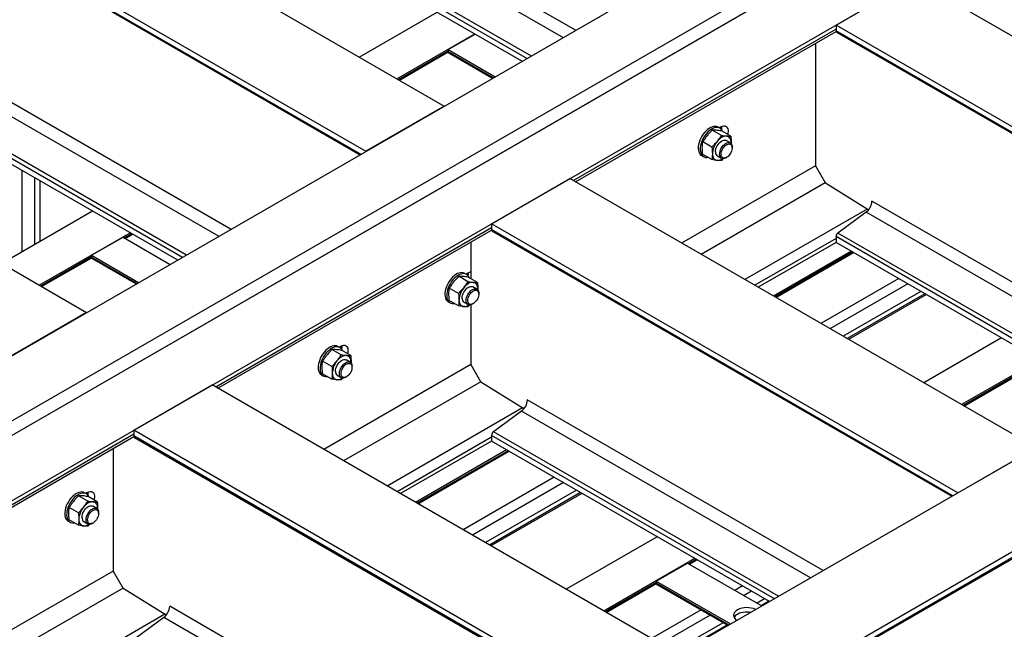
# Model space of a CAD drawing. Header units: millimetres. Extents: x 0 to 25230, y 0 to 17820.
# Tile 59 of 214: x 7941 to 9050, y 12447 to 13134. Entities that reach past the tile are written whole.
import ezdxf

# ---------------------------------------------------------------- set-up
doc = ezdxf.new("R2010")
doc.units = ezdxf.units.MM
doc.linetypes.add('SLD-Sólida', pattern=[0])
doc.layers.add('REFERÊNCIAS', color=9, linetype='SLD-Sólida')

msp = doc.modelspace()

# ---------------------------------------------------------------- linework, layer by layer
at = {"layer": 'REFERÊNCIAS', "linetype": 'SLD-Sólida', "lineweight": 25, "ltscale": 30}
for p, q in [((5298.9, 11235.8), (9852.7, 13864.6)), ((5362.6, 11199), (9916.3, 13827.9)), ((9923.4, 13815.6), (5369.6, 11186.8)), ((9930.7, 13819.6), (5376.9, 11190.8)), ((9994.3, 13782.9), (5440.5, 11154)), ((10519.6, 13479.6), (5965.8, 10850.8)), ((10608, 13428.6), (6054.2, 10799.8)), ((7868.3, 13354.9), (8419, 13037)), ((8208.5, 13329.5), (8567.1, 13122.5)), ((8201.9, 13317), (8553, 13114.3)), ((7779.9, 13303.9), (8330.7, 12986)), ((7779.9, 13297.4), (8325.1, 12982.7)), ((7780.6, 13295.8), (8324, 12982.1)), ((8170.3, 13293.6), (8516.9, 13093.5)), ((8168.1, 13289.5), (8512.3, 13090.8)), ((8168.1, 13283), (8506.7, 13087.6)), ((8860.5, 13128.3), (8948.8, 13179.3)), ((9474.1, 12876.1), (8948.8, 13179.3)), ((8323.3, 13092.3), (8410.9, 13142.9)), ((8860.5, 13128.3), (8860.5, 13121.9)), ((9385.8, 12825.1), (8860.5, 13128.3)), ((7465.2, 13122.2), (8016, 12804.3)), ((8365.7, 13067.8), (8453.3, 13118.4)), ((8423.3, 13100.6), (8453.7, 13118.2)), ((8860.5, 13123.8), (8564.6, 12953)), ((8566.9, 12951.6), (8860.5, 13121.1)), ((9380.2, 12821.8), (8860.5, 13121.9)), ((8861.2, 13120.2), (9379.1, 12821.2)), ((7820.3, 13105.4), (8178.9, 12898.4)), ((8837.2, 13107.6), (8837.2, 12969.6)), ((8367.3, 13066.8), (8423.3, 13099.2)), ((8368.4, 13066.2), (8423.3, 13098)), ((8423.3, 13100.6), (8476.3, 13070)), ((8423.3, 13100.6), (8423.3, 13098.6)), ((8423.3, 13098.6), (8474.5, 13069)), ((8424, 13097), (8473.5, 13068.4)), ((7813.7, 13092.9), (8164.8, 12890.2)), ((8435.3, 13090.4), (8473.5, 13068.4)), ((7779.9, 13065.4), (8124.1, 12866.7)), ((7782.1, 13069.5), (8128.7, 12869.4)), ((7779.9, 13058.9), (8118.5, 12863.5)), ((8419, 13037), (8330.7, 12986)), ((8731.3, 13003.9), (8720.9, 13009.9)), ((8729.7, 13012.1), (8727.6, 13013.3)), ((8731.1, 13013.6), (8729.1, 13012.4)), ((8741.9, 13003), (8731.5, 13009)), ((8731.8, 13013.2), (8731.8, 13013.2)), ((8720.7, 12990.7), (8710.3, 12996.7)), ((8741.4, 12995.5), (8736.8, 12998.2)), ((8742.3, 12994.7), (8742.4, 12995.6)), ((8742.4, 12995.6), (8742.3, 12994.6)), ((8720.7, 12976.6), (8710.3, 12982.6)), ((8743.4, 12989.9), (8743.4, 12990.9)), ((8709.1, 12981.2), (8711.2, 12980)), ((8726.8, 12980.8), (8731.4, 12978.2)), ((8733.5, 12977.9), (8731.3, 12975.6)), ((8736.4, 12978.7), (8737.3, 12979.2)), ((7943.3, 12872.9), (7943.3, 12964.6)), ((8837.2, 12969.6), (8686.5, 12882.6)), ((8837.2, 12969.6), (8848.5, 12950)), ((7957.4, 12956.5), (7957.4, 12881.1)), ((7963.3, 12953.1), (7963.3, 12884.5)), ((8472.2, 12904.2), (8560.6, 12955.2)), ((9085.9, 12652), (8560.6, 12955.2)), ((8848.3, 12950.3), (8708.7, 12869.8)), ((8896.9, 12919.9), (8848.5, 12950)), ((9234.1, 12737.5), (8900.8, 12929.8)), ((7920.2, 12859.6), (8022.7, 12918.8)), ((8895.4, 12920.9), (8757.8, 12841.4)), ((8894.3, 12917.3), (8862.6, 12893.9)), ((9219.9, 12729.3), (8894.3, 12917.3)), ((7962.6, 12835.1), (8065.1, 12894.3)), ((8058.3, 12888.4), (8066.8, 12893.3)), ((8472.2, 12899.7), (8161.5, 12720.3)), ((8163.9, 12718.9), (8472.3, 12897)), ((8997.6, 12601), (8472.2, 12904.2)), ((8472.2, 12904.2), (8472.2, 12897.8)), ((8992, 12597.7), (8472.2, 12897.8)), ((8473, 12896.1), (8990.9, 12597.1)), ((9183.8, 12708.5), (8862.6, 12893.9)), ((8021.6, 12868.8), (8057, 12889.2)), ((8057, 12889.2), (8110, 12858.6)), ((8059.3, 12887.8), (8067.8, 12892.7)), ((8449, 12883.5), (8449, 12842.4)), ((8860.5, 12887.9), (8768.9, 12835)), ((8860.5, 12883.3), (8772.8, 12832.8)), ((8860.5, 12889.8), (8860.5, 12883.3)), ((9179.2, 12705.8), (8860.5, 12889.8)), ((9173.6, 12702.6), (8860.5, 12883.3)), ((8877.4, 12873.5), (8789.8, 12822.9)), ((8879.1, 12872.6), (8791.4, 12822)), ((8792.5, 12821.4), (8880.1, 12872)), ((7964.3, 12834.2), (8021.6, 12867.3)), ((7965.3, 12833.6), (8021.7, 12866.1)), ((8021.6, 12868.8), (8074.6, 12838.2)), ((8021.6, 12868.8), (8021.6, 12866.7)), ((8021.6, 12866.7), (8072.9, 12837.1)), ((8022.4, 12865.1), (8071.9, 12836.5)), ((8033.7, 12858.6), (8071.8, 12836.5)), ((8445.7, 12839), (8435.3, 12845.1)), ((8444.1, 12847.2), (8442, 12848.4)), ((8445.5, 12848.7), (8443.5, 12847.6)), ((8456.4, 12838.1), (8445.9, 12844.1)), ((8446.2, 12848.3), (8446.2, 12848.3)), ((8931.1, 12842.6), (8843.4, 12792)), ((8435.1, 12825.8), (8424.7, 12831.9)), ((8455.8, 12830.7), (8451.2, 12833.3)), ((8456.8, 12830.8), (8456.7, 12829.7)), ((8456.8, 12829.8), (8456.8, 12830.8)), ((8941.4, 12836.6), (8853.7, 12786)), ((8956.1, 12828.1), (8868.4, 12777.5)), ((8423.5, 12816.4), (8425.6, 12815.2)), ((8435.1, 12811.7), (8424.7, 12817.7)), ((8441.2, 12816), (8445.8, 12813.3)), ((8457.9, 12825.1), (8457.9, 12826.1)), ((8960.7, 12825.5), (8873, 12774.9)), ((8962.3, 12824.6), (8874.7, 12774)), ((8447.9, 12813), (8445.7, 12810.8)), ((8449, 12813.1), (8449, 12745.5)), ((8450.8, 12813.8), (8451.7, 12814.3)), ((8016, 12804.3), (7927.6, 12753.3)), ((9047.1, 12775.6), (8959.5, 12725)), ((8303, 12756.6), (8292.5, 12762.6)), ((8301.3, 12764.8), (8299.2, 12766)), ((8302.7, 12766.3), (8300.7, 12765.1)), ((8313.6, 12755.7), (8303.1, 12761.7)), ((8303.4, 12765.9), (8303.4, 12765.9)), ((8292.4, 12743.4), (8281.9, 12749.4)), ((8313, 12748.2), (8308.4, 12750.9)), ((9089.6, 12751.1), (9001.9, 12700.5)), ((8449, 12745.5), (8283.4, 12649.9)), ((8314, 12747.4), (8314, 12748.3)), ((8314, 12748.3), (8314, 12747.3)), ((8315.1, 12742.6), (8315.1, 12743.6)), ((8449, 12745.5), (8460.3, 12725.9)), ((8280.7, 12734), (8282.8, 12732.7)), ((8292.4, 12729.3), (8281.9, 12735.3)), ((8298.4, 12733.6), (8303, 12730.9)), ((8305.1, 12730.6), (8303, 12728.3)), ((8308, 12731.4), (8308.9, 12731.9)), ((9059.5, 12731.9), (9003.5, 12699.5)), ((9004.6, 12698.9), (9059.6, 12730.7)), ((8069.2, 12671.5), (8157.6, 12722.6)), ((8682.9, 12419.3), (8157.6, 12722.6)), ((8460.1, 12726.2), (8305.6, 12637.1)), ((8508.7, 12695.8), (8460.3, 12725.9)), ((8845.9, 12513.4), (8512.6, 12705.7)), ((8507.2, 12696.7), (8354.7, 12608.7)), ((8506, 12693.2), (8474.4, 12669.8)), ((8831.7, 12505.2), (8506, 12693.2)), ((8594.5, 12368.3), (8069.2, 12671.5)), ((8069.2, 12671.5), (8069.2, 12665.1)), ((8069.2, 12667), (7765.5, 12491.7)), ((7767.9, 12490.3), (8069.3, 12664.4)), ((8588.9, 12365), (8069.2, 12665.1)), ((8069.9, 12663.4), (8587.9, 12364.4)), ((8472.2, 12663.8), (8365.8, 12602.3)), ((8472.2, 12665.7), (8472.2, 12659.2)), ((8791, 12481.7), (8472.2, 12665.7)), ((8795.6, 12484.4), (8474.4, 12669.8)), ((8045.9, 12650.9), (8045.9, 12512.8)), ((8472.2, 12659.2), (8369.8, 12600.1)), ((8489.2, 12649.4), (8386.7, 12590.3)), ((8785.4, 12478.5), (8472.2, 12659.2)), ((8997.6, 12601), (9085.9, 12652)), ((8490.9, 12648.5), (8388.4, 12589.3)), ((8389.4, 12588.7), (8491.9, 12647.9)), ((8542.9, 12618.5), (8440.4, 12559.3)), ((8553.2, 12612.5), (8450.7, 12553.4)), ((8017.4, 12591.8), (8006.9, 12597.8)), ((8015.8, 12599.9), (8013.6, 12601.1)), ((8017.1, 12601.4), (8015.1, 12600.3)), ((8028, 12590.8), (8017.6, 12596.8)), ((8017.8, 12601), (8017.8, 12601)), ((8567.9, 12604), (8465.4, 12544.9)), ((8572.5, 12601.4), (8470, 12542.2)), ((8574.1, 12600.4), (8471.6, 12541.3)), ((8006.8, 12578.6), (7996.3, 12584.6)), ((8027.4, 12583.4), (8022.8, 12586)), ((8028.4, 12582.5), (8028.4, 12583.5)), ((8028.4, 12583.5), (8028.4, 12582.4)), ((8029.5, 12577.8), (8029.5, 12578.8)), ((7995.1, 12569.1), (7997.3, 12567.9)), ((8006.8, 12564.4), (7996.3, 12570.4)), ((8012.8, 12568.7), (8017.4, 12566)), ((8019.5, 12565.7), (8017.4, 12563.5)), ((8022.4, 12566.5), (8023.3, 12567)), ((8658.9, 12551.5), (8556.4, 12492.3)), ((9085.9, 12543.5), (8776.9, 12365)), ((8777.9, 12364.4), (9086.2, 12542.4)), ((8701.4, 12527), (8598.9, 12467.8)), ((8657.9, 12501.5), (8693.2, 12521.9)), ((8693.2, 12521.9), (8776.9, 12473.6)), ((8703, 12526), (8694.5, 12521.1)), ((8695.5, 12520.5), (8704, 12525.4)), ((8045.9, 12512.8), (7887.5, 12421.3)), ((8045.9, 12512.8), (8057.2, 12493.2)), ((8657.9, 12500), (8600.5, 12466.9)), ((8601.5, 12466.3), (8657.9, 12498.8)), ((8657.9, 12501.5), (8741.6, 12453.2)), ((8657.9, 12501.5), (8657.9, 12499.4)), ((8657.9, 12499.4), (8739.8, 12452.1)), ((8658.6, 12497.8), (8738.8, 12451.6)), ((8755, 12496), (8746.5, 12491.1)), ((8057, 12493.6), (7909.7, 12408.5)), ((8105.7, 12463.1), (8057.2, 12493.2)), ((8669.9, 12491.3), (8738.8, 12451.5)), ((8765.3, 12490.1), (8756.8, 12485.2)), ((8442.8, 12280.7), (8109.6, 12473.1)), ((8780, 12481.6), (8771.5, 12476.7)), ((8784.6, 12478.9), (8776.1, 12474)), ((8104.1, 12464.1), (7958.8, 12380.2)), ((8103, 12460.5), (8071.4, 12437.2)), ((8428.7, 12272.5), (8103, 12460.5)), ((8708.4, 12469.1), (8652.5, 12436.8)), ((8718.7, 12463.1), (8662.8, 12430.9)), ((8733.4, 12454.6), (8677.5, 12422.4)), ((8738, 12452), (8682.1, 12419.8))]:
    msp.add_line(p, q, dxfattribs=at)
at = {"layer": 'REFERÊNCIAS', "linetype": 'SLD-Sólida', "lineweight": 25, "ltscale": 30, "flags": 128}
for points in [[(8435.3, 13090.4), (8435.3, 13090.4), (8435.2, 13090.5)], [(8727.6, 13013.3), (8727.5, 13013.3), (8726.1, 13013.9), (8724.6, 13014.1), (8722.9, 13014.1), (8721.2, 13013.6), (8719.4, 13012.9), (8717.5, 13011.9), (8715.7, 13010.6), (8714, 13009), (8712.3, 13007.2), (8710.7, 13005.2), (8709.3, 13003), (8708.1, 13000.8), (8707.1, 12998.4), (8706.3, 12996.1)], [(8732.8, 13008.2), (8732.6, 13008.6), (8731.8, 13010), (8730.8, 13011.2), (8729.6, 13012.1), (8728.2, 13012.7), (8726.7, 13012.9), (8725, 13012.8), (8723.3, 13012.4), (8721.5, 13011.7), (8719.7, 13010.7), (8717.9, 13009.3), (8716.1, 13007.8), (8714.4, 13006), (8712.9, 13004), (8711.5, 13001.8), (8710.2, 12999.5), (8709.2, 12997.2), (8708.4, 12994.9)], [(8731.1, 13013.6), (8732.5, 13014.3), (8733.9, 13014.6), (8735.2, 13014.6), (8736.3, 13014.3), (8737.3, 13013.6), (8738, 13012.6), (8738.5, 13011.4), (8738.8, 13009.9), (8738.8, 13008.3), (8738.5, 13006.5), (8738.2, 13005.1)], [(8731.3, 13010.7), (8731.6, 13012.4), (8731.6, 13013.9)], [(8731.3, 13010.8), (8731.5, 13012.4), (8731.6, 13013.9)], [(8706.3, 12996.1), (8705.7, 12993.7), (8705.3, 12991.5), (8705.3, 12989.3), (8705.4, 12987.3), (8705.9, 12985.5), (8706.5, 12983.9), (8707.4, 12982.6), (8708.5, 12981.6), (8709.1, 12981.2)], [(8708.4, 12994.9), (8707.8, 12992.5), (8707.5, 12990.3), (8707.4, 12988.1), (8707.6, 12986.1), (8708, 12984.3), (8708.6, 12982.7), (8709.5, 12981.4), (8710.7, 12980.4), (8712, 12979.7), (8713.4, 12979.2), (8715, 12979.2), (8716, 12979.3)], [(8724.7, 12985.4), (8724.8, 12987), (8725.2, 12988.8), (8725.8, 12990.5), (8726.7, 12992.2), (8727.7, 12993.8), (8728.8, 12995.2), (8730.1, 12996.5), (8731.4, 12997.5), (8732.8, 12998.2), (8734.1, 12998.6), (8735.3, 12998.6), (8736.4, 12998.4), (8736.8, 12998.2)], [(8737.1, 13003.2), (8735.8, 13003.2), (8734.5, 13002.9), (8733.2, 13002.5), (8731.8, 13001.8), (8730.4, 13000.9), (8729, 12999.8), (8727.7, 12998.5), (8726.5, 12997.1)], [(8729.3, 12982.8), (8729.4, 12984.4), (8729.8, 12986.1), (8730.4, 12987.8), (8731.2, 12989.5), (8732.3, 12991.1), (8733.4, 12992.6), (8734.7, 12993.8), (8736, 12994.8), (8737.4, 12995.5), (8738.7, 12995.9), (8739.9, 12996), (8741, 12995.7), (8741.9, 12995.1), (8742.7, 12994.2), (8743.1, 12993.1), (8743.4, 12991.7), (8743.4, 12990.9)], [(8731.1, 12982.8), (8731.2, 12984.3), (8731.6, 12985.9), (8732.2, 12987.5), (8733, 12989.1), (8734, 12990.5), (8735.1, 12991.8), (8736.3, 12992.9), (8737.6, 12993.7), (8738.8, 12994.2), (8740, 12994.3), (8741, 12994.2), (8741.9, 12993.7), (8742.7, 12992.9), (8743.2, 12991.9), (8743.4, 12990.6), (8743.4, 12989.2), (8743.2, 12987.6), (8742.7, 12986), (8741.9, 12984.4), (8741, 12982.9), (8740, 12981.5), (8738.8, 12980.3), (8737.6, 12979.4), (8736.3, 12978.7), (8735.1, 12978.4), (8734, 12978.4), (8733, 12978.7), (8732.2, 12979.3), (8731.6, 12980.2), (8731.2, 12981.4), (8731.1, 12982.8)], [(8742.4, 12995.6), (8742.3, 12997.2), (8742, 12998.6), (8741.6, 12999.9), (8741, 13000.9), (8740.2, 13001.8), (8739.3, 13002.5), (8738.2, 13003), (8737.1, 13003.2)], [(8721.2, 12983.4), (8721.3, 12981.8), (8721.5, 12980.4), (8722, 12979.2), (8722.6, 12978.1), (8723.4, 12977.2), (8724.3, 12976.5), (8725.3, 12976.1), (8726.5, 12975.8)], [(8736.4, 12978.7), (8736, 12978.5), (8734.7, 12978), (8733.4, 12977.7), (8732.3, 12977.8), (8731.2, 12978.3), (8730.4, 12979), (8729.8, 12980), (8729.4, 12981.3), (8729.3, 12982.8)], [(8033.7, 12858.6), (8033.7, 12858.6), (8033.6, 12858.6)], [(8442, 12848.4), (8441.9, 12848.5), (8440.5, 12849), (8439, 12849.3), (8437.3, 12849.2), (8435.6, 12848.8), (8433.8, 12848.1), (8432, 12847), (8430.2, 12845.7), (8428.4, 12844.1), (8426.7, 12842.3), (8425.2, 12840.3), (8423.8, 12838.2), (8422.5, 12835.9), (8421.5, 12833.6), (8420.7, 12831.2)], [(8445.7, 12845.9), (8446, 12847.6), (8446, 12849)], [(8445.7, 12845.9), (8446, 12847.6), (8446, 12849)], [(8447.2, 12843.4), (8447, 12843.7), (8446.3, 12845.2), (8445.3, 12846.4), (8444, 12847.2), (8442.7, 12847.8), (8441.1, 12848.1), (8439.5, 12848), (8437.7, 12847.6), (8435.9, 12846.8), (8434.1, 12845.8), (8432.3, 12844.5), (8430.5, 12842.9), (8428.8, 12841.1), (8427.3, 12839.1), (8425.9, 12836.9), (8424.6, 12834.7), (8423.6, 12832.3), (8422.8, 12830)], [(8451.5, 12838.3), (8450.2, 12838.3), (8448.9, 12838.1), (8447.6, 12837.6), (8446.2, 12836.9), (8444.8, 12836), (8443.4, 12834.9), (8442.1, 12833.6), (8440.9, 12832.2)], [(8456.8, 12830.8), (8456.7, 12832.3), (8456.4, 12833.7), (8456, 12835), (8455.4, 12836.1), (8454.6, 12837), (8453.7, 12837.6), (8452.6, 12838.1), (8451.5, 12838.3)], [(8420.7, 12831.2), (8420.1, 12828.9), (8419.8, 12826.6), (8419.7, 12824.5), (8419.9, 12822.5), (8420.3, 12820.7), (8420.9, 12819.1), (8421.8, 12817.8), (8423, 12816.7), (8423.5, 12816.4)], [(8422.8, 12830), (8422.2, 12827.7), (8421.9, 12825.4), (8421.8, 12823.2), (8422, 12821.2), (8422.4, 12819.4), (8423.1, 12817.9), (8424, 12816.5), (8425.1, 12815.5), (8426.4, 12814.8), (8427.8, 12814.4), (8429.4, 12814.3), (8430.5, 12814.4)], [(8439.1, 12820.6), (8439.2, 12822.2), (8439.6, 12823.9), (8440.2, 12825.6), (8441.1, 12827.3), (8442.1, 12828.9), (8443.3, 12830.4), (8444.5, 12831.6), (8445.9, 12832.6), (8447.2, 12833.3), (8448.5, 12833.7), (8449.7, 12833.8), (8450.8, 12833.5), (8451.2, 12833.3)], [(8443.7, 12817.9), (8443.8, 12819.5), (8444.2, 12821.2), (8444.8, 12823), (8445.7, 12824.7), (8446.7, 12826.3), (8447.8, 12827.7), (8449.1, 12829), (8450.4, 12830), (8451.8, 12830.7), (8453.1, 12831), (8454.3, 12831.1), (8455.4, 12830.8), (8456.3, 12830.3), (8457.1, 12829.4), (8457.6, 12828.2), (8457.8, 12826.8), (8457.9, 12826.1)], [(8445.5, 12817.9), (8445.6, 12819.4), (8446, 12821), (8446.6, 12822.6), (8447.4, 12824.2), (8448.4, 12825.7), (8449.5, 12826.9), (8450.7, 12828), (8452, 12828.8), (8453.2, 12829.3), (8454.4, 12829.5), (8455.5, 12829.3), (8456.4, 12828.8), (8457.1, 12828.1), (8457.6, 12827), (8457.8, 12825.8), (8457.8, 12824.3), (8457.6, 12822.8), (8457.1, 12821.1), (8456.4, 12819.5), (8455.5, 12818), (8454.4, 12816.6), (8453.2, 12815.5), (8452, 12814.5), (8450.7, 12813.9), (8449.5, 12813.5), (8448.4, 12813.5), (8447.4, 12813.8), (8446.6, 12814.5), (8446, 12815.4), (8445.6, 12816.5), (8445.5, 12817.9)], [(8435.6, 12818.5), (8435.7, 12817), (8435.9, 12815.6), (8436.4, 12814.3), (8437, 12813.2), (8437.8, 12812.3), (8438.7, 12811.7), (8439.7, 12811.2), (8440.9, 12811)], [(8450.8, 12813.8), (8450.4, 12813.6), (8449.1, 12813.1), (8447.8, 12812.9), (8446.7, 12813), (8445.7, 12813.4), (8444.8, 12814.1), (8444.2, 12815.2), (8443.8, 12816.4), (8443.7, 12817.9)], [(8299.2, 12766), (8299.1, 12766), (8297.7, 12766.6), (8296.2, 12766.9), (8294.6, 12766.8), (8292.8, 12766.4), (8291, 12765.6), (8289.2, 12764.6), (8287.4, 12763.3), (8285.6, 12761.7), (8283.9, 12759.9), (8282.4, 12757.9), (8281, 12755.7), (8279.7, 12753.5), (8278.7, 12751.1), (8277.9, 12748.8)], [(8304.4, 12761), (8304.3, 12761.3), (8303.5, 12762.8), (8302.5, 12763.9), (8301.3, 12764.8), (8299.9, 12765.4), (8298.3, 12765.6), (8296.7, 12765.5), (8294.9, 12765.1), (8293.1, 12764.4), (8291.3, 12763.4), (8289.5, 12762), (8287.7, 12760.5), (8286, 12758.7), (8284.5, 12756.7), (8283.1, 12754.5), (8281.9, 12752.2), (8280.8, 12749.9), (8280, 12747.6)], [(8302.7, 12766.3), (8304.1, 12767), (8305.5, 12767.3), (8306.8, 12767.3), (8307.9, 12767), (8308.9, 12766.3), (8309.7, 12765.3), (8310.2, 12764.1), (8310.4, 12762.6), (8310.4, 12761), (8310.2, 12759.2), (8309.8, 12757.8)], [(8302.9, 12763.5), (8303.2, 12765.2), (8303.2, 12766.6)], [(8303, 12763.4), (8303.2, 12765.2), (8303.2, 12766.6)], [(8303.4, 12765.9), (8303.4, 12765.1), (8303.1, 12763.3)], [(8296.3, 12738.1), (8296.5, 12739.8), (8296.8, 12741.5), (8297.5, 12743.2), (8298.3, 12744.9), (8299.3, 12746.5), (8300.5, 12747.9), (8301.7, 12749.2), (8303.1, 12750.2), (8304.4, 12750.9), (8305.7, 12751.3), (8306.9, 12751.3), (8308, 12751.1), (8308.4, 12750.9)], [(8308.7, 12755.9), (8307.5, 12755.9), (8306.1, 12755.6), (8304.8, 12755.2), (8303.4, 12754.5), (8302, 12753.6), (8300.7, 12752.5), (8299.3, 12751.2), (8298.1, 12749.8)], [(8314, 12748.3), (8313.9, 12749.9), (8313.6, 12751.3), (8313.2, 12752.6), (8312.6, 12753.6), (8311.8, 12754.5), (8310.9, 12755.2), (8309.9, 12755.7), (8308.7, 12755.9)], [(8277.9, 12748.8), (8277.3, 12746.4), (8277, 12744.2), (8276.9, 12742), (8277.1, 12740), (8277.5, 12738.2), (8278.2, 12736.7), (8279.1, 12735.3), (8280.2, 12734.3), (8280.7, 12734)], [(8280, 12747.6), (8279.4, 12745.2), (8279.1, 12743), (8279, 12740.8), (8279.2, 12738.8), (8279.6, 12737), (8280.3, 12735.4), (8281.2, 12734.1), (8282.3, 12733.1), (8283.6, 12732.4), (8285.1, 12732), (8286.7, 12731.9), (8287.7, 12732)], [(8300.9, 12735.5), (8301.1, 12737.1), (8301.4, 12738.8), (8302, 12740.5), (8302.9, 12742.2), (8303.9, 12743.8), (8305.1, 12745.3), (8306.3, 12746.5), (8307.7, 12747.5), (8309, 12748.2), (8310.3, 12748.6), (8311.5, 12748.7), (8312.6, 12748.4), (8313.6, 12747.8), (8314.3, 12746.9), (8314.8, 12745.8), (8315, 12744.4), (8315.1, 12743.6)], [(8302.7, 12735.5), (8302.8, 12737), (8303.2, 12738.6), (8303.8, 12740.2), (8304.6, 12741.8), (8305.6, 12743.2), (8306.7, 12744.5), (8307.9, 12745.6), (8309.2, 12746.4), (8310.4, 12746.9), (8311.6, 12747), (8312.7, 12746.9), (8313.6, 12746.4), (8314.3, 12745.6), (8314.8, 12744.6), (8315, 12743.3), (8315, 12741.9), (8314.8, 12740.3), (8314.3, 12738.7), (8313.6, 12737.1), (8312.7, 12735.6), (8311.6, 12734.2), (8310.4, 12733), (8309.2, 12732.1), (8307.9, 12731.4), (8306.7, 12731.1), (8305.6, 12731.1), (8304.6, 12731.4), (8303.8, 12732), (8303.2, 12733), (8302.8, 12734.1), (8302.7, 12735.5)], [(8292.8, 12736.1), (8292.9, 12734.5), (8293.2, 12733.1), (8293.6, 12731.9), (8294.2, 12730.8), (8295, 12729.9), (8295.9, 12729.2), (8296.9, 12728.8), (8298.1, 12728.5)], [(8308, 12731.4), (8307.7, 12731.2), (8306.3, 12730.7), (8305.1, 12730.4), (8303.9, 12730.5), (8302.9, 12731), (8302, 12731.7), (8301.4, 12732.7), (8301.1, 12734), (8300.9, 12735.5)], [(8013.6, 12601.1), (8013.6, 12601.2), (8012.2, 12601.7), (8010.6, 12602), (8009, 12601.9), (8007.2, 12601.5), (8005.4, 12600.8), (8003.6, 12599.7), (8001.8, 12598.4), (8000, 12596.8), (7998.3, 12595), (7996.8, 12593), (7995.4, 12590.9), (7994.1, 12588.6), (7993.1, 12586.3), (7992.3, 12583.9)], [(8018.8, 12596.1), (8018.7, 12596.4), (8017.9, 12597.9), (8016.9, 12599.1), (8015.7, 12600), (8014.3, 12600.5), (8012.8, 12600.8), (8011.1, 12600.7), (8009.3, 12600.3), (8007.5, 12599.5), (8005.7, 12598.5), (8003.9, 12597.2), (8002.1, 12595.6), (8000.5, 12593.8), (7998.9, 12591.8), (7997.5, 12589.7), (7996.3, 12587.4), (7995.2, 12585.1), (7994.4, 12582.7)], [(8017.1, 12601.4), (8018.5, 12602.1), (8019.9, 12602.5), (8021.2, 12602.5), (8022.4, 12602.1), (8023.3, 12601.5), (8024.1, 12600.5), (8024.6, 12599.2), (8024.9, 12597.8), (8024.9, 12596.1), (8024.6, 12594.3), (8024.2, 12593)], [(8017.3, 12598.6), (8017.6, 12600.3), (8017.6, 12601.7)], [(8017.4, 12598.6), (8017.6, 12600.3), (8017.6, 12601.7)], [(7992.3, 12583.9), (7991.7, 12581.6), (7991.4, 12579.3), (7991.3, 12577.2), (7991.5, 12575.2), (7991.9, 12573.4), (7992.6, 12571.8), (7993.5, 12570.5), (7994.6, 12569.4), (7995.1, 12569.1)], [(7994.4, 12582.7), (7993.8, 12580.4), (7993.5, 12578.1), (7993.4, 12575.9), (7993.6, 12573.9), (7994, 12572.1), (7994.7, 12570.6), (7995.6, 12569.3), (7996.7, 12568.2), (7998, 12567.5), (7999.5, 12567.1), (8001.1, 12567), (8002.1, 12567.1)], [(8010.7, 12573.3), (8010.9, 12574.9), (8011.3, 12576.6), (8011.9, 12578.3), (8012.7, 12580), (8013.7, 12581.6), (8014.9, 12583.1), (8016.2, 12584.3), (8017.5, 12585.3), (8018.8, 12586), (8020.1, 12586.4), (8021.4, 12586.5), (8022.4, 12586.2), (8022.8, 12586)], [(8023.1, 12591), (8021.9, 12591), (8020.6, 12590.8), (8019.2, 12590.3), (8017.8, 12589.6), (8016.4, 12588.7), (8015.1, 12587.6), (8013.8, 12586.3), (8012.5, 12584.9)], [(8015.3, 12570.6), (8015.5, 12572.2), (8015.9, 12573.9), (8016.5, 12575.7), (8017.3, 12577.4), (8018.3, 12579), (8019.5, 12580.4), (8020.7, 12581.7), (8022.1, 12582.7), (8023.4, 12583.4), (8024.7, 12583.8), (8026, 12583.8), (8027, 12583.5), (8028, 12583), (8028.7, 12582.1), (8029.2, 12580.9), (8029.5, 12579.5), (8029.5, 12578.8)], [(8028.4, 12583.5), (8028.3, 12585), (8028.1, 12586.4), (8027.6, 12587.7), (8027, 12588.8), (8026.2, 12589.7), (8025.3, 12590.3), (8024.3, 12590.8), (8023.1, 12591)], [(8017.1, 12570.6), (8017.2, 12572.1), (8017.6, 12573.7), (8018.2, 12575.3), (8019, 12576.9), (8020, 12578.4), (8021.2, 12579.7), (8022.4, 12580.7), (8023.6, 12581.5), (8024.9, 12582), (8026, 12582.2), (8027.1, 12582), (8028, 12581.6), (8028.7, 12580.8), (8029.2, 12579.7), (8029.5, 12578.5), (8029.5, 12577), (8029.2, 12575.5), (8028.7, 12573.8), (8028, 12572.2), (8027.1, 12570.7), (8026, 12569.3), (8024.9, 12568.2), (8023.6, 12567.2), (8022.4, 12566.6), (8021.2, 12566.3), (8020, 12566.2), (8019, 12566.6), (8018.2, 12567.2), (8017.6, 12568.1), (8017.2, 12569.3), (8017.1, 12570.6)], [(8007.2, 12571.2), (8007.3, 12569.7), (8007.6, 12568.3), (8008, 12567), (8008.6, 12565.9), (8009.4, 12565), (8010.3, 12564.4), (8011.4, 12563.9), (8012.5, 12563.7)], [(8022.4, 12566.5), (8022.1, 12566.4), (8020.7, 12565.8), (8019.5, 12565.6), (8018.3, 12565.7), (8017.3, 12566.1), (8016.5, 12566.9), (8015.9, 12567.9), (8015.5, 12569.1), (8015.3, 12570.6)], [(8669.9, 12491.3), (8669.9, 12491.3), (8669.8, 12491.3)], [(8749.5, 12469), (8748, 12468), (8746.7, 12466.9), (8745.8, 12465.7), (8745.3, 12464.4), (8745.1, 12463.1), (8745.2, 12461.7), (8745.7, 12460.4), (8746.5, 12459.2), (8747.6, 12458), (8748.7, 12457.3)], [(8764.3, 12466.3), (8762.6, 12466.5), (8760.3, 12466.6), (8758.1, 12466.6), (8755.8, 12466.3), (8753.7, 12465.8), (8751.7, 12465.2), (8749.9, 12464.3), (8748.3, 12463.4), (8747, 12462.3), (8746, 12461.1), (8745.7, 12460.4)]]:
    msp.add_lwpolyline(points, dxfattribs=at)
at = {"layer": 'REFERÊNCIAS', "linetype": 'SLD-Sólida', "lineweight": 25, "ltscale": 900}
for centre, radius, start, end in [((8862.2, 13121.7), 1.74, 173.3167, 235.3712), ((8425, 13098.4), 1.71, 173.4489, 235.2389), ((8719.5, 13013.2), 12.3, 347.4519, 3.566), ((8719, 13013.3), 12.8, 347.493, 359.4996), ((8744.2, 12982.3), 23, 140.2279, 177.3607), ((8729.6, 12984.9), 4.95, 173.8709, 234.8169), ((8726.6, 12985.9), 10.1, 268.9572, 306.0513), ((8884, 12930.7), 16.9, 307.4869, 357.1256), ((8474, 12897.6), 1.74, 173.3167, 235.3712), ((8866, 12889.5), 5.56, 127.4869, 177.1256), ((8023.3, 12866.5), 1.71, 173.4489, 235.2389), ((8449.2, 12842.9), 6.9, 91.4593, 122.2001), ((8433.9, 12848.3), 12.3, 347.4519, 3.566), ((8433.4, 12848.4), 12.8, 347.493, 359.4996), ((8458.6, 12817.5), 23, 140.2279, 177.3607), ((8444, 12820), 4.95, 173.8709, 234.8169), ((8441.1, 12821.1), 10.1, 268.9572, 306.0513), ((8291.1, 12765.9), 12.3, 347.4519, 3.566), ((8315.8, 12735), 23, 140.2279, 177.3607), ((8301.3, 12737.6), 4.95, 173.8709, 234.8169), ((8298.3, 12738.6), 10.1, 268.9572, 306.0513), ((8495.8, 12706.6), 16.9, 307.4869, 357.1256), ((8070.9, 12664.9), 1.74, 173.3167, 235.3712), ((8477.8, 12665.4), 5.56, 127.4869, 177.1256), ((8005.6, 12601), 12.3, 347.4519, 3.566), ((8005, 12601.2), 12.8, 347.493, 359.4996), ((8030.2, 12570.2), 23, 140.2279, 177.3607), ((8015.7, 12572.7), 4.95, 173.8709, 234.8169), ((8012.7, 12573.8), 10.1, 268.9572, 306.0513), ((8659.6, 12499.2), 1.71, 173.4489, 235.2389), ((8092.7, 12473.9), 16.9, 307.4869, 357.1256), ((8760.1, 12448.5), 23.1, 65.1698, 117.4172)]:
    msp.add_arc(centre, radius, start, end, dxfattribs=at)
for centre in [(8437.5, 13093.2), (8035.9, 12861.3), (8672.1, 12494.1)]:
    msp.add_ellipse(centre, major_axis=(15, -5.5), ratio=0.138377, start_param=3.449412, end_param=3.581109, dxfattribs=at)
at = {"layer": 'REFERÊNCIAS', "linetype": 'SLD-Sólida', "lineweight": 25, "ltscale": 30}
for points, knots in [([(8720.9, 13009.9), (8719.9, 13008.9), (8717.9, 13006.9), (8716.1, 13004.7), (8715.2, 13003.6)], [0, 0, 0, 0, 0.498963, 1, 1, 1, 1]), ([(8725.8, 13009.7), (8724.9, 13009.8), (8723.2, 13009.9), (8721.7, 13009.9), (8720.9, 13009.9)], [0, 0, 0, 0, 0.498791, 1, 1, 1, 1]), ([(8731.5, 13009), (8730.5, 13009.1), (8728.5, 13009.4), (8726.7, 13009.6), (8725.8, 13009.7)], [0, 0, 0, 0, 0.498963, 1, 1, 1, 1]), ([(8709.8, 12989.9), (8709.9, 12991.1), (8709.9, 12993.4), (8710.2, 12995.6), (8710.3, 12996.7)], [0, 0, 0, 0, 0.498791, 1, 1, 1, 1]), ([(8715.2, 13003.6), (8714.3, 13002.5), (8712.6, 13000.2), (8711, 12997.9), (8710.3, 12996.7)], [0, 0, 0, 0, 0.498791, 1, 1, 1, 1]), ([(8720.7, 12990.7), (8721.7, 12991.7), (8723.7, 12993.8), (8725.6, 12996), (8726.5, 12997.1)], [0, 0, 0, 0, 0.498963, 1, 1, 1, 1]), ([(8726.5, 12997.1), (8727.3, 12998.2), (8729.1, 13000.4), (8730.6, 13002.7), (8731.3, 13003.9)], [0, 0, 0, 0, 0.498791, 1, 1, 1, 1]), ([(8731.3, 13003.9), (8732.3, 13003.8), (8734.3, 13003.5), (8736.2, 13003.3), (8737.1, 13003.2)], [0, 0, 0, 0, 0.498963, 1, 1, 1, 1]), ([(8737.1, 13003.2), (8737.9, 13003.1), (8739.7, 13003), (8741.2, 13003), (8741.9, 13003)], [0, 0, 0, 0, 0.498791, 1, 1, 1, 1]), ([(8741.9, 13003), (8742.1, 13001.7), (8742.3, 12999.2), (8742.4, 12996.8), (8742.4, 12995.6)], [0, 0, 0, 0, 0.4989632, 1, 1, 1, 1]), ([(8710.3, 12982.6), (8710.2, 12983.2), (8710, 12985.7), (8709.9, 12988.1), (8709.8, 12989.9)], [0, 0, 0, 0, 0.2516731, 1, 1, 1, 1]), ([(8720.7, 12990.7), (8720.8, 12989.5), (8721.1, 12987), (8721.1, 12984.6), (8721.2, 12983.4)], [0, 0, 0, 0, 0.498963, 1, 1, 1, 1]), ([(8721.2, 12983.4), (8721.1, 12981.6), (8721.1, 12979.3), (8720.8, 12977.1), (8720.7, 12976.6)], [0, 0, 0, 0, 0.748327, 1, 1, 1, 1]), ([(8726.5, 12975.8), (8725.6, 12975.9), (8723.7, 12976.1), (8721.7, 12976.4), (8720.7, 12976.6)], [0, 0, 0, 0, 0.498791, 1, 1, 1, 1]), ([(8731.3, 12975.6), (8730.6, 12975.6), (8729.1, 12975.6), (8727.3, 12975.8), (8726.5, 12975.8)], [0, 0, 0, 0, 0.498963, 1, 1, 1, 1]), ([(8429.6, 12838.7), (8428.7, 12837.6), (8427, 12835.4), (8425.5, 12833), (8424.7, 12831.9)], [0, 0, 0, 0, 0.498791, 1, 1, 1, 1]), ([(8435.3, 12845.1), (8434.3, 12844), (8432.3, 12842), (8430.5, 12839.8), (8429.6, 12838.7)], [0, 0, 0, 0, 0.498963, 1, 1, 1, 1]), ([(8440.2, 12844.8), (8439.3, 12844.9), (8437.6, 12845), (8436.1, 12845.1), (8435.3, 12845.1)], [0, 0, 0, 0, 0.498791, 1, 1, 1, 1]), ([(8445.9, 12844.1), (8444.9, 12844.3), (8442.9, 12844.6), (8441.1, 12844.8), (8440.2, 12844.8)], [0, 0, 0, 0, 0.498963, 1, 1, 1, 1]), ([(8440.9, 12832.2), (8441.7, 12833.3), (8443.5, 12835.5), (8445, 12837.9), (8445.7, 12839)], [0, 0, 0, 0, 0.498791, 1, 1, 1, 1]), ([(8445.7, 12839), (8446.8, 12838.9), (8448.8, 12838.6), (8450.6, 12838.4), (8451.5, 12838.3)], [0, 0, 0, 0, 0.498963, 1, 1, 1, 1]), ([(8451.5, 12838.3), (8452.4, 12838.2), (8454.1, 12838.1), (8455.6, 12838.1), (8456.4, 12838.1)], [0, 0, 0, 0, 0.498791, 1, 1, 1, 1]), ([(8456.4, 12838.1), (8456.5, 12836.9), (8456.7, 12834.4), (8456.8, 12832), (8456.8, 12830.8)], [0, 0, 0, 0, 0.4989632, 1, 1, 1, 1]), ([(8424.3, 12825.1), (8424.3, 12826.2), (8424.3, 12828.6), (8424.6, 12830.8), (8424.7, 12831.9)], [0, 0, 0, 0, 0.498791, 1, 1, 1, 1]), ([(8435.1, 12825.8), (8436.1, 12826.9), (8438.2, 12828.9), (8440, 12831.1), (8440.9, 12832.2)], [0, 0, 0, 0, 0.498963, 1, 1, 1, 1]), ([(8424.7, 12817.7), (8424.6, 12818.4), (8424.4, 12820.9), (8424.3, 12823.3), (8424.3, 12825.1)], [0, 0, 0, 0, 0.2516731, 1, 1, 1, 1]), ([(8435.1, 12825.8), (8435.3, 12824.6), (8435.5, 12822.1), (8435.6, 12819.7), (8435.6, 12818.5)], [0, 0, 0, 0, 0.498963, 1, 1, 1, 1]), ([(8435.6, 12818.5), (8435.5, 12816.8), (8435.5, 12814.5), (8435.2, 12812.3), (8435.1, 12811.7)], [0, 0, 0, 0, 0.748327, 1, 1, 1, 1]), ([(8440.9, 12811), (8440, 12811.1), (8438.2, 12811.3), (8436.2, 12811.6), (8435.1, 12811.7)], [0, 0, 0, 0, 0.498791, 1, 1, 1, 1]), ([(8445.7, 12810.8), (8445, 12810.8), (8443.5, 12810.8), (8441.8, 12810.9), (8440.9, 12811)], [0, 0, 0, 0, 0.498963, 1, 1, 1, 1]), ([(8292.5, 12762.6), (8291.5, 12761.6), (8289.5, 12759.6), (8287.7, 12757.4), (8286.8, 12756.3)], [0, 0, 0, 0, 0.498963, 1, 1, 1, 1]), ([(8297.4, 12762.4), (8296.5, 12762.5), (8294.8, 12762.6), (8293.3, 12762.6), (8292.5, 12762.6)], [0, 0, 0, 0, 0.498791, 1, 1, 1, 1]), ([(8303.1, 12761.7), (8302.1, 12761.8), (8300.1, 12762.1), (8298.3, 12762.3), (8297.4, 12762.4)], [0, 0, 0, 0, 0.498963, 1, 1, 1, 1]), ([(8281.5, 12742.6), (8281.5, 12743.8), (8281.5, 12746.1), (8281.8, 12748.3), (8281.9, 12749.4)], [0, 0, 0, 0, 0.498791, 1, 1, 1, 1]), ([(8286.8, 12756.3), (8285.9, 12755.2), (8284.2, 12752.9), (8282.7, 12750.6), (8281.9, 12749.4)], [0, 0, 0, 0, 0.498791, 1, 1, 1, 1]), ([(8292.4, 12743.4), (8293.4, 12744.4), (8295.4, 12746.5), (8297.2, 12748.7), (8298.1, 12749.8)], [0, 0, 0, 0, 0.498963, 1, 1, 1, 1]), ([(8298.1, 12749.8), (8299, 12750.9), (8300.7, 12753.1), (8302.2, 12755.4), (8303, 12756.6)], [0, 0, 0, 0, 0.498791, 1, 1, 1, 1]), ([(8303, 12756.6), (8304, 12756.5), (8306, 12756.2), (8307.8, 12756), (8308.7, 12755.9)], [0, 0, 0, 0, 0.498963, 1, 1, 1, 1]), ([(8308.7, 12755.9), (8309.6, 12755.8), (8311.3, 12755.7), (8312.8, 12755.7), (8313.6, 12755.7)], [0, 0, 0, 0, 0.498791, 1, 1, 1, 1]), ([(8313.6, 12755.7), (8313.7, 12754.4), (8313.9, 12751.9), (8314, 12749.5), (8314, 12748.3)], [0, 0, 0, 0, 0.4989632, 1, 1, 1, 1]), ([(8281.9, 12735.3), (8281.9, 12735.9), (8281.6, 12738.4), (8281.5, 12740.8), (8281.5, 12742.6)], [0, 0, 0, 0, 0.2516731, 1, 1, 1, 1]), ([(8292.4, 12743.4), (8292.5, 12742.2), (8292.7, 12739.7), (8292.8, 12737.3), (8292.8, 12736.1)], [0, 0, 0, 0, 0.498963, 1, 1, 1, 1]), ([(8292.8, 12736.1), (8292.7, 12734.4), (8292.7, 12732), (8292.4, 12729.8), (8292.4, 12729.3)], [0, 0, 0, 0, 0.748327, 1, 1, 1, 1]), ([(8298.1, 12728.5), (8297.2, 12728.6), (8295.4, 12728.8), (8293.4, 12729.1), (8292.4, 12729.3)], [0, 0, 0, 0, 0.498791, 1, 1, 1, 1]), ([(8303, 12728.3), (8302.2, 12728.3), (8300.7, 12728.3), (8299, 12728.5), (8298.1, 12728.5)], [0, 0, 0, 0, 0.498963, 1, 1, 1, 1]), ([(8006.9, 12597.8), (8005.9, 12596.8), (8003.9, 12594.7), (8002.1, 12592.5), (8001.2, 12591.4)], [0, 0, 0, 0, 0.498963, 1, 1, 1, 1]), ([(8011.8, 12597.6), (8010.9, 12597.6), (8009.2, 12597.8), (8007.7, 12597.8), (8006.9, 12597.8)], [0, 0, 0, 0, 0.498791, 1, 1, 1, 1]), ([(8017.6, 12596.8), (8016.5, 12597), (8014.5, 12597.3), (8012.7, 12597.5), (8011.8, 12597.6)], [0, 0, 0, 0, 0.498963, 1, 1, 1, 1]), ([(7995.9, 12577.8), (7995.9, 12578.9), (7996, 12581.3), (7996.2, 12583.5), (7996.3, 12584.6)], [0, 0, 0, 0, 0.498791, 1, 1, 1, 1]), ([(8001.2, 12591.4), (8000.3, 12590.3), (7998.6, 12588.1), (7997.1, 12585.8), (7996.3, 12584.6)], [0, 0, 0, 0, 0.498791, 1, 1, 1, 1]), ([(8006.8, 12578.6), (8007.8, 12579.6), (8009.8, 12581.6), (8011.6, 12583.8), (8012.5, 12584.9)], [0, 0, 0, 0, 0.498963, 1, 1, 1, 1]), ([(8012.5, 12584.9), (8013.4, 12586), (8015.1, 12588.2), (8016.6, 12590.6), (8017.4, 12591.8)], [0, 0, 0, 0, 0.498791, 1, 1, 1, 1]), ([(8017.4, 12591.8), (8018.4, 12591.6), (8020.4, 12591.3), (8022.2, 12591.1), (8023.1, 12591)], [0, 0, 0, 0, 0.498963, 1, 1, 1, 1]), ([(8023.1, 12591), (8024, 12591), (8025.7, 12590.8), (8027.2, 12590.8), (8028, 12590.8)], [0, 0, 0, 0, 0.498791, 1, 1, 1, 1]), ([(8028, 12590.8), (8028.1, 12589.6), (8028.4, 12587.1), (8028.4, 12584.7), (8028.4, 12583.5)], [0, 0, 0, 0, 0.4989632, 1, 1, 1, 1]), ([(7996.3, 12570.4), (7996.3, 12571.1), (7996, 12573.6), (7995.9, 12576), (7995.9, 12577.8)], [0, 0, 0, 0, 0.2516731, 1, 1, 1, 1]), ([(8006.8, 12578.6), (8006.9, 12577.3), (8007.1, 12574.8), (8007.2, 12572.4), (8007.2, 12571.2)], [0, 0, 0, 0, 0.498963, 1, 1, 1, 1]), ([(8007.2, 12571.2), (8007.2, 12569.5), (8007.1, 12567.2), (8006.8, 12565), (8006.8, 12564.4)], [0, 0, 0, 0, 0.748327, 1, 1, 1, 1]), ([(8012.5, 12563.7), (8011.6, 12563.8), (8009.8, 12564), (8007.8, 12564.3), (8006.8, 12564.4)], [0, 0, 0, 0, 0.498791, 1, 1, 1, 1]), ([(8017.4, 12563.5), (8016.6, 12563.5), (8015.1, 12563.5), (8013.4, 12563.6), (8012.5, 12563.7)], [0, 0, 0, 0, 0.498963, 1, 1, 1, 1])]:
    msp.add_open_spline(points, degree=3, knots=knots, dxfattribs=at)

doc.saveas('drawing.dxf')
